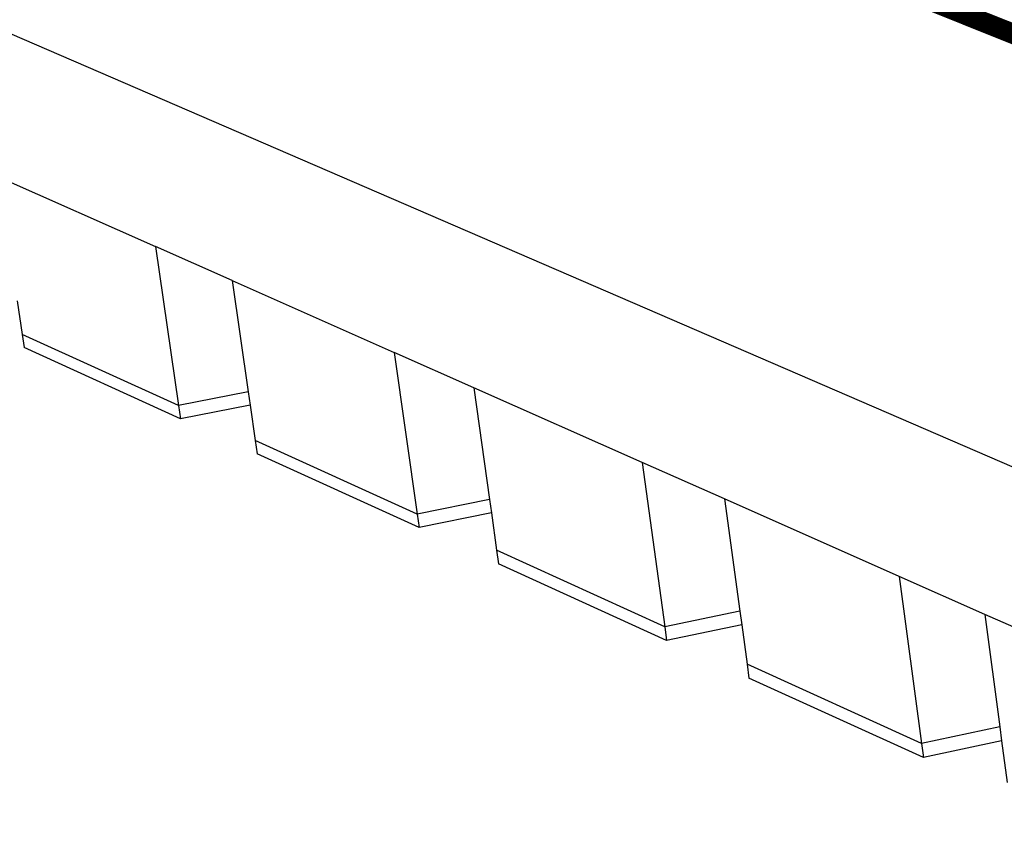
# Model space of a CAD drawing. Header units: millimetres. Extents: x 2505.31 to 2510.58, y 5110.13 to 5113.73.
# Tile 28 of 37: x 2509.2079 to 2509.278, y 5110.4956 to 5110.5528. Entities that reach past the tile are written whole.
import ezdxf

# ---------------------------------------------------------------- set-up
doc = ezdxf.new("R2010")
doc.units = ezdxf.units.MM

# ---------------------------------------------------------------- blocks, each defined once
blk = doc.blocks.new('Aries_60x120_HS_TopView')
for p, q in [((2509.223465, 5110.574262), (2510.012728, 5110.257857)), ((2509.223474, 5110.574303), (2510.012825, 5110.2579)), ((2509.223492, 5110.57434), (2510.012927, 5110.25794)), ((2509.223511, 5110.574374), (2510.013032, 5110.257975)), ((2509.223531, 5110.574407), (2510.013141, 5110.258006)), ((2509.223553, 5110.574437), (2510.013252, 5110.258033)), ((2509.223575, 5110.574464), (2510.013366, 5110.258055)), ((2509.223598, 5110.574489), (2510.013481, 5110.258072)), ((2509.223622, 5110.574512), (2510.013598, 5110.258084)), ((2509.223646, 5110.574532), (2510.013715, 5110.258091)), ((2509.22372, 5110.574529), (2510.01377, 5110.258119)), ((2509.223377, 5110.573682), (2510.01199, 5110.257021)), ((2509.22338, 5110.573817), (2510.012038, 5110.257251)), ((2509.223381, 5110.573863), (2510.012067, 5110.257326)), ((2509.223383, 5110.573638), (2510.011983, 5110.256946)), ((2509.223385, 5110.57391), (2510.012103, 5110.2574)), ((2509.22339, 5110.573956), (2510.012147, 5110.257471)), ((2509.22339, 5110.573594), (2510.011983, 5110.256871)), ((2509.223391, 5110.573766), (2510.012016, 5110.257175)), ((2509.223391, 5110.57372), (2510.011999, 5110.257098)), ((2509.223397, 5110.574002), (2510.012202, 5110.257539)), ((2509.223404, 5110.574097), (2510.012346, 5110.257661)), ((2509.223405, 5110.574047), (2510.012266, 5110.257603)), ((2509.223421, 5110.574138), (2510.012441, 5110.257712)), ((2509.223434, 5110.574181), (2510.012538, 5110.257761)), ((2509.223449, 5110.574222), (2510.012634, 5110.257809)), ((2510.049117, 5110.187929), (2509.158333, 5110.572965)), ((2509.223411, 5110.573547), (2510.011984, 5110.2568)), ((2509.223422, 5110.573506), (2510.011991, 5110.256729)), ((2509.223433, 5110.573466), (2510.012, 5110.256662)), ((2509.223447, 5110.573429), (2510.012011, 5110.256598)), ((2509.223461, 5110.573393), (2510.012024, 5110.256538)), ((2509.223478, 5110.573359), (2510.012038, 5110.256482)), ((2509.223495, 5110.573328), (2510.012053, 5110.256431)), ((2509.223514, 5110.573298), (2510.012063, 5110.256398)), ((2509.223534, 5110.573272), (2510.012082, 5110.256345)), ((2509.223555, 5110.573247), (2510.012095, 5110.256311)), ((2509.22371, 5110.573156), (2510.012124, 5110.25624)), ((2509.22371, 5110.573156), (2510.012115, 5110.256262)), ((2509.22371, 5110.573156), (2510.012106, 5110.256283)), ((2509.206461, 5110.54162), (2509.217594, 5110.53668)), ((2509.217594, 5110.53668), (2509.219241, 5110.525356)), ((2509.223051, 5110.534259), (2509.217594, 5110.53668)), ((2509.223051, 5110.534259), (2509.234591, 5110.529139)), ((2509.223051, 5110.534259), (2509.224195, 5110.52633)), ((2509.207765, 5110.532803), (2509.208118, 5110.530417)), ((2509.219241, 5110.525356), (2509.208118, 5110.530417)), ((2509.208118, 5110.530417), (2509.208255, 5110.529486)), ((2509.219378, 5110.524415), (2509.208255, 5110.529486)), ((2509.234591, 5110.529139), (2509.236221, 5110.51763)), ((2509.240249, 5110.526629), (2509.234591, 5110.529139)), ((2509.252218, 5110.521318), (2509.240249, 5110.526629)), ((2509.240249, 5110.526629), (2509.241367, 5110.518669)), ((2509.224195, 5110.52633), (2509.219241, 5110.525356)), ((2509.224195, 5110.52633), (2509.22433, 5110.525391)), ((2509.219241, 5110.525356), (2509.219378, 5110.524415)), ((2509.22433, 5110.525391), (2509.219378, 5110.524415)), ((2509.22433, 5110.525391), (2509.224693, 5110.522875)), ((2509.236221, 5110.51763), (2509.224693, 5110.522875)), ((2509.224693, 5110.522875), (2509.224829, 5110.52193)), ((2509.236357, 5110.516674), (2509.224829, 5110.52193)), ((2509.252218, 5110.521318), (2509.25383, 5110.509618)), ((2509.258089, 5110.518714), (2509.252218, 5110.521318)), ((2509.241367, 5110.518669), (2509.236221, 5110.51763)), ((2509.241367, 5110.518669), (2509.241501, 5110.517714)), ((2509.270512, 5110.513202), (2509.258089, 5110.518714)), ((2509.258089, 5110.518714), (2509.259179, 5110.510727)), ((2509.236221, 5110.51763), (2509.236357, 5110.516674)), ((2509.241501, 5110.517714), (2509.236357, 5110.516674)), ((2509.241501, 5110.517714), (2509.241874, 5110.515058)), ((2509.25383, 5110.509618), (2509.241874, 5110.515058)), ((2509.241874, 5110.515058), (2509.242009, 5110.514097)), ((2509.253964, 5110.508646), (2509.242009, 5110.514097)), ((2509.270512, 5110.513202), (2509.272102, 5110.501304)), ((2509.276607, 5110.510498), (2509.270512, 5110.513202)), ((2509.259179, 5110.510727), (2509.25383, 5110.509618)), ((2509.259179, 5110.510727), (2509.259311, 5110.509757)), ((2509.28951, 5110.504773), (2509.276607, 5110.510498)), ((2509.276607, 5110.510498), (2509.277667, 5110.502489)), ((2509.25383, 5110.509618), (2509.253964, 5110.508646)), ((2509.259311, 5110.509757), (2509.253964, 5110.508646)), ((2509.259311, 5110.509757), (2509.259694, 5110.50695)), ((2509.272102, 5110.501304), (2509.259694, 5110.50695)), ((2509.259694, 5110.50695), (2509.259827, 5110.505972)), ((2509.272234, 5110.500315), (2509.259827, 5110.505972)), ((2509.277667, 5110.502489), (2509.272102, 5110.501304)), ((2509.277667, 5110.502489), (2509.277797, 5110.501503)), ((2509.277797, 5110.501503), (2509.272234, 5110.500315)), ((2509.277797, 5110.501503), (2509.27819, 5110.498534)), ((2509.272102, 5110.501304), (2509.272234, 5110.500315))]:
    blk.add_line(p, q)

msp = doc.modelspace()

# ---------------------------------------------------------------- block references
msp.add_blockref('Aries_60x120_HS_TopView', (0, 0))

doc.saveas('drawing.dxf')
